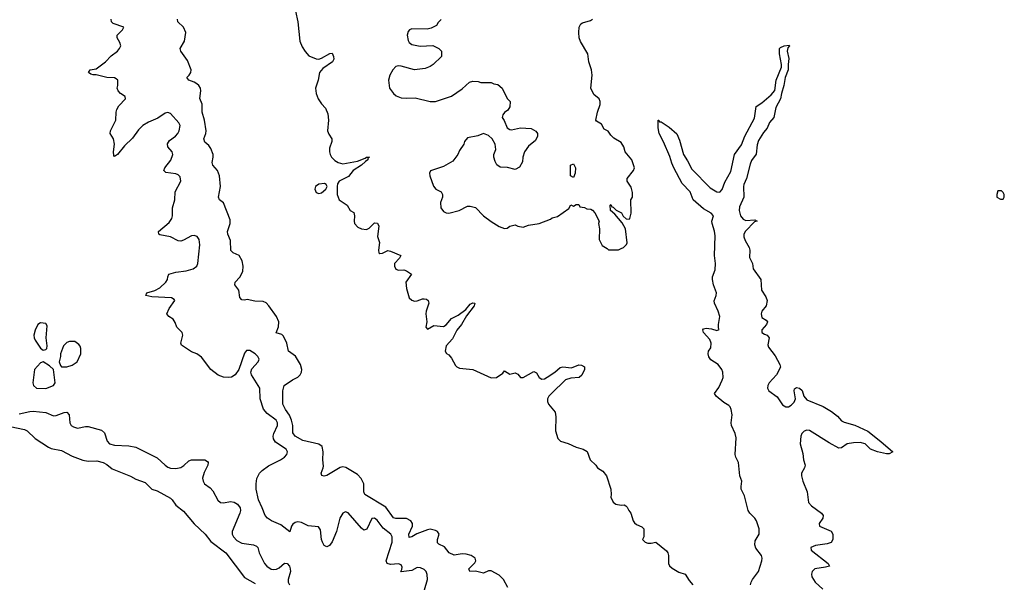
# Model space of a CAD drawing. Header units: inches. Extents: x 2221774 to 2440637, y 201306 to 357559.
# Tile 17 of 245: x 2240734 to 2248158, y 272868 to 277107. Entities that reach past the tile are written whole.
import ezdxf

# ---------------------------------------------------------------- set-up
doc = ezdxf.new("R2010")
doc.units = ezdxf.units.IN
doc.header["$MEASUREMENT"] = 0
doc.layers.add('C2247', color=7, linetype='Continuous')

msp = doc.modelspace()

# ---------------------------------------------------------------- linework, layer by layer
at = {"layer": 'C2247', "color": 5}
for points, elevation in [([(2242813.4, 277170), (2242830, 277091), (2242845.3, 276945.3), (2242862.7, 276902.7), (2242885.9, 276865.9), (2242914.5, 276834.5), (2242970, 276811.7), (2242990, 276810.3), (2243010, 276817.4), (2243072.7, 276852.7), (2243090, 276854), (2243099.3, 276830), (2243101.6, 276810), (2243092.4, 276790), (2243020.7, 276739.3), (2242994.4, 276710), (2242984, 276650), (2242963.6, 276590), (2242969.2, 276550), (2242983.2, 276510), (2243010, 276471.8), (2243040.5, 276440.5), (2243057.3, 276397.3), (2243061.3, 276350), (2243055.4, 276270), (2243065, 276245), (2243087.6, 276210), (2243086.5, 276190), (2243070, 276138), (2243069.3, 276110), (2243074.9, 276090), (2243085.8, 276070), (2243110, 276044.9), (2243134.8, 276030), (2243170, 276020.9), (2243279.8, 276040.2), (2243337.7, 276062.3), (2243350, 276071.7), (2243370.6, 276070), (2243359.6, 276060.4), (2243358, 276050), (2243340.4, 276039.6), (2243310, 276009.7), (2243248.6, 275971.4), (2243214, 275926), (2243142, 275890), (2243130.6, 275870), (2243127.7, 275850), (2243128.8, 275790), (2243141.6, 275750), (2243202.8, 275710), (2243224.7, 275670), (2243253.2, 275653.2), (2243258, 275630), (2243254.9, 275590), (2243258, 275570), (2243283.9, 275543.9), (2243310.4, 275530.4), (2243350, 275526.7), (2243370, 275534.9), (2243410, 275577.3), (2243432.8, 275572.8), (2243441.6, 275550), (2243433, 275473), (2243447.1, 275427.1), (2243438.8, 275370), (2243441, 275350), (2243450, 275344.9), (2243470, 275348.2), (2243510, 275368), (2243530, 275363.8), (2243606.8, 275330), (2243598, 275310), (2243559.3, 275270), (2243559.1, 275250), (2243570, 275226.8), (2243590, 275219.1), (2243630, 275221.3), (2243650, 275215.8), (2243687.3, 275190), (2243645.8, 275130), (2243650, 275081), (2243670, 275010.7), (2243690, 274992.7), (2243710, 274987.2), (2243730, 274988.5), (2243770, 275003.8), (2243784.9, 275004.9), (2243800.5, 275000.5), (2243813.4, 274990), (2243817.6, 274970), (2243798.6, 274910), (2243796.9, 274890), (2243804.4, 274830), (2243796.3, 274790), (2243810, 274774), (2243856.2, 274803.8), (2243930, 274796.1), (2243950, 274807.9), (2243990, 274855.5), (2244040, 274880), (2244097.7, 274922.3), (2244130, 274963.1), (2244150, 274972.3), (2244164.7, 274970), (2244160.3, 274950), (2244103.6, 274876.4), (2244065.4, 274810), (2244030, 274767.1), (2243997.4, 274702.6), (2243950.4, 274650), (2243942, 274610), (2243951, 274591), (2243970, 274581), (2243990, 274556), (2244020.7, 274500.7), (2244030.4, 274490.4), (2244050, 274481.6), (2244150.6, 274470.6), (2244290, 274407.3), (2244330, 274410.7), (2244376.9, 274443.1), (2244390, 274461), (2244430, 274436), (2244470, 274446.8), (2244490, 274436), (2244510, 274411.3), (2244530, 274411.3), (2244610, 274457.3), (2244630, 274446), (2244650, 274411), (2244670, 274399.1), (2244690, 274401.6), (2244710, 274412.7), (2244769.5, 274450), (2244810, 274486), (2244830, 274490.4), (2244895.6, 274484.4), (2244950, 274505.5), (2244970, 274503), (2244992.5, 274492.5), (2244992.7, 274470), (2244971.5, 274428.5), (2244953.4, 274410), (2244890, 274406), (2244850, 274393.6), (2244743.8, 274290), (2244724.9, 274270), (2244714, 274250), (2244714, 274230), (2244721, 274210), (2244770.7, 274150), (2244775.5, 274115.5), (2244773.4, 274010), (2244790.5, 273950.5), (2244810.6, 273930.6), (2244870, 273913), (2244930, 273884.9), (2244982, 273870), (2245013.4, 273853.4), (2245036, 273790), (2245078, 273750), (2245090.9, 273730.9), (2245130, 273706), (2245158.8, 273670), (2245190.7, 273570.7), (2245194, 273530), (2245190.7, 273510), (2245210, 273471), (2245230, 273456.3), (2245270, 273448.2), (2245290.5, 273450.5), (2245304.9, 273444.9), (2245314.9, 273434.9), (2245326.8, 273410), (2245342.8, 273390), (2245360.7, 273330), (2245370, 273316), (2245384.4, 273304.4), (2245426, 273286), (2245440.7, 273270), (2245438.8, 273210), (2245431, 273190), (2245439.8, 273179.8), (2245450.6, 273170.6), (2245470, 273164), (2245496.5, 273163.5), (2245530, 273171), (2245610, 273104.7), (2245621, 273090), (2245626, 273070), (2245624.9, 273010), (2245632.7, 272992.7), (2245654.2, 272974.2), (2245705.1, 272945.1), (2245750.6, 272930), (2245780.9, 272880.9), (2245810.7, 272850)], 40), ([(2243787.4, 272810), (2243808.5, 272890), (2243807.3, 272927.3), (2243799.7, 272950), (2243783.8, 272963.8), (2243756.8, 272976.8), (2243730, 272979.8), (2243690, 272957.4), (2243610, 272946), (2243607, 272950), (2243616.2, 272963.8), (2243616.9, 272983.1), (2243610, 272998.7), (2243590, 273008.3), (2243530, 273002.9), (2243504.2, 273010), (2243496.8, 273030), (2243541.2, 273170), (2243541.5, 273210), (2243531.1, 273230), (2243475.5, 273275.5), (2243430, 273335.1), (2243410, 273351.3), (2243390, 273349.3), (2243351.4, 273268.6), (2243330, 273261.6), (2243310, 273276.9), (2243210, 273391.1), (2243190, 273398.3), (2243171.3, 273388.7), (2243148.5, 273351.5), (2243121.8, 273250), (2243090, 273172.7), (2243070, 273144.5), (2243050, 273136), (2243030, 273145.2), (2243016, 273170), (2243009.6, 273190), (2243003.2, 273263.2), (2242986, 273286), (2242910, 273293.3), (2242858.6, 273318.6), (2242830, 273324.7), (2242810, 273319.7), (2242794.1, 273305.9), (2242783.1, 273290), (2242770, 273248.7), (2242701.7, 273301.7), (2242632, 273330), (2242601.6, 273350), (2242584.2, 273370), (2242562.6, 273430), (2242533.7, 273490), (2242516.9, 273570), (2242515.8, 273610), (2242521.3, 273650), (2242542.4, 273690), (2242561.3, 273710), (2242610, 273744.4), (2242699.6, 273790), (2242729.7, 273810), (2242748.2, 273830), (2242754, 273850), (2242742.6, 273870), (2242663.4, 273923.4), (2242648.2, 273948.2), (2242645.8, 273970), (2242649.8, 273990), (2242677.4, 274050), (2242677.8, 274070), (2242667.3, 274090), (2242599.2, 274139.2), (2242571.4, 274171.4), (2242546, 274250), (2242545, 274330), (2242481.5, 274430), (2242477.6, 274450), (2242483.9, 274476.1), (2242533, 274530), (2242537.6, 274542.4), (2242539.7, 274550), (2242529.7, 274570), (2242510, 274589.7), (2242470, 274613.3), (2242444.4, 274615.6), (2242430, 274595.3), (2242387, 274470), (2242358.4, 274430), (2242330, 274413.7), (2242310, 274409.8), (2242270, 274412.9), (2242230, 274428.9), (2242176.3, 274470), (2242104, 274564), (2242068.3, 274588.3), (2242030, 274604.2), (2241954.8, 274654.8), (2241949.5, 274670), (2241964.2, 274730), (2241959.5, 274750), (2241918.4, 274790), (2241906.3, 274826.3), (2241890, 274849.3), (2241858, 274870), (2241844.5, 274890), (2241860.7, 274930), (2241902.7, 274990), (2241898, 274998), (2241878, 275010), (2241730, 275019.2), (2241685.1, 275030), (2241693.2, 275050), (2241752.3, 275067.7), (2241790, 275086), (2241834.7, 275130), (2241847.8, 275150), (2241849.7, 275170.3), (2241858, 275190), (2241910, 275205.8), (2241990, 275214.3), (2242041.2, 275230), (2242069.5, 275250), (2242077.7, 275270), (2242091.1, 275410), (2242087.6, 275450), (2242072.9, 275472.9), (2242050, 275480.5), (2242030, 275478.3), (2241970, 275444.7), (2241950, 275438), (2241930, 275439.7), (2241869.8, 275469.8), (2241790, 275485.1), (2241782.4, 275490), (2241781.7, 275510), (2241860.2, 275579.8), (2241880.4, 275610), (2241885.4, 275630), (2241887.3, 275690), (2241903.9, 275750), (2241906.6, 275810), (2241949.7, 275890), (2241942.8, 275922.8), (2241930, 275938.4), (2241910, 275946.6), (2241836.6, 275956.6), (2241820.9, 275970), (2241827.8, 275990), (2241872.8, 276047.2), (2241887.7, 276090), (2241883.5, 276110), (2241851.1, 276150), (2241849, 276171), (2241863.3, 276196.7), (2241907.6, 276230), (2241925.6, 276250), (2241935.6, 276270), (2241942.7, 276310), (2241934, 276330), (2241870, 276399.3), (2241850, 276407.3), (2241830, 276402.4), (2241776.2, 276363.8), (2241705.1, 276334.9), (2241662, 276310), (2241630, 276278), (2241585, 276215), (2241523.4, 276156.6), (2241470.2, 276090), (2241450, 276077), (2241442.8, 276082.8), (2241441.5, 276110), (2241448.6, 276170), (2241440.5, 276210), (2241416, 276250), (2241418, 276270), (2241459.6, 276350), (2241460.7, 276410), (2241465.1, 276430), (2241482.5, 276457.5), (2241532.7, 276510), (2241529.3, 276529.3), (2241494, 276550), (2241477.2, 276570), (2241469.2, 276590), (2241475.1, 276610), (2241474, 276650), (2241462.4, 276662.4), (2241450, 276669.5), (2241390, 276670.9), (2241310, 276692), (2241287.5, 276692.5), (2241270, 276696.9), (2241252, 276710), (2241265.2, 276730), (2241310, 276737.6), (2241380.7, 276790), (2241424.8, 276835.2), (2241471.8, 276870), (2241487.3, 276890), (2241495.6, 276910), (2241490, 276935.3), (2241469.2, 276970), (2241469.2, 276990), (2241508.7, 277030), (2241518, 277050), (2241438.8, 277078.8), (2241425.6, 277090), (2241423, 277110)], 60), ([(2244415.2, 272830), (2244380.6, 272890), (2244350, 272922.9), (2244290, 272954.6), (2244270, 272954.3), (2244230, 272936.5), (2244170, 272951.7), (2244129, 272950), (2244121.4, 272970), (2244164.9, 273015.1), (2244173, 273030), (2244167.6, 273050), (2244137.1, 273070), (2244100.5, 273080.5), (2244070, 273083.4), (2244010, 273073.6), (2243972.4, 273090), (2243935.8, 273135.8), (2243894.4, 273154.4), (2243884.6, 273164.6), (2243884.7, 273190), (2243897.3, 273230), (2243884.7, 273250), (2243870, 273258.1), (2243830, 273267.3), (2243810, 273264.2), (2243727.4, 273232.6), (2243690, 273210.8), (2243670, 273206.6), (2243666.8, 273230), (2243694.5, 273290), (2243695, 273310), (2243682.4, 273330), (2243650, 273349), (2243570, 273347.8), (2243553.3, 273353.3), (2243494, 273434), (2243335.1, 273530), (2243328, 273550), (2243328.5, 273610), (2243309.8, 273649.8), (2243279.8, 273679.8), (2243193, 273733), (2243170, 273738.7), (2243150, 273733.7), (2243050, 273672.6), (2243028.6, 273668.6), (2243012.3, 273672.3), (2243008.2, 273690), (2243023, 273730), (2243023.6, 273743.6), (2243019.6, 273790), (2243023, 273850), (2243015.6, 273890), (2242989.8, 273909.8), (2242870, 273935.7), (2242809.8, 273970), (2242792.9, 273992.9), (2242793.6, 274050), (2242784.5, 274090), (2242767.8, 274127.8), (2242738, 274170), (2242719.1, 274210), (2242719.2, 274310), (2242726.9, 274350), (2242790, 274392.4), (2242830, 274412.4), (2242848.6, 274430), (2242857.8, 274450), (2242860.2, 274470), (2242850.5, 274510), (2242812.3, 274572.3), (2242760.8, 274610), (2242747.9, 274670), (2242722.2, 274722.2), (2242710, 274735.1), (2242667.2, 274747.2), (2242686.3, 274793.7), (2242687.4, 274830), (2242670.8, 274870.8), (2242611.9, 274951.9), (2242592.3, 274972.3), (2242570, 274983.9), (2242506.2, 274986.2), (2242450, 274998.7), (2242430, 274993.6), (2242410, 274996), (2242394.5, 275014.5), (2242387.3, 275070), (2242357, 275110), (2242358.7, 275130), (2242393.6, 275166.4), (2242416.8, 275210), (2242418.5, 275250), (2242410.7, 275290), (2242389.8, 275329.8), (2242344.5, 275350), (2242327.1, 275367.1), (2242323.5, 275443.5), (2242303.7, 275490), (2242302, 275510), (2242321.7, 275570), (2242320.1, 275600.1), (2242270, 275728), (2242241.2, 275750), (2242232.3, 275770), (2242247.6, 275850), (2242240.7, 275930), (2242226.6, 275970), (2242189.7, 276009.7), (2242186.3, 276030), (2242193.6, 276070), (2242191.6, 276090), (2242176.2, 276136.2), (2242160.1, 276160.1), (2242130, 276184.5), (2242122, 276210), (2242136.9, 276250), (2242139.2, 276270), (2242126.5, 276350), (2242109.8, 276410), (2242109.7, 276470), (2242093, 276513), (2242098.7, 276570), (2242096, 276590), (2242085.4, 276610), (2242070, 276623.5), (2242050, 276636), (2242008.7, 276650), (2241995.1, 276670), (2242012.3, 276687.8), (2242024.2, 276710), (2242026, 276730), (2241998.2, 276798.2), (2241949, 276870), (2241942.7, 276890), (2241976, 276944), (2241987.6, 277010), (2241969.7, 277049.7), (2241925.2, 277090), (2241922.7, 277110)], 40), ([(2243911.6, 277108.4), (2243890, 277086), (2243876.9, 277063.1), (2243836.9, 277043.1), (2243805.4, 277034.6), (2243690, 277037.2), (2243672, 277030), (2243662, 277018), (2243654.8, 276990), (2243662, 276950), (2243670, 276936), (2243690, 276918.8), (2243753.6, 276906.4), (2243850, 276912), (2243894, 276890), (2243914, 276870), (2243914, 276830), (2243852, 276770), (2243830, 276755.3), (2243790, 276739), (2243710, 276729.2), (2243610, 276756), (2243590, 276759.3), (2243570, 276753.2), (2243546.8, 276730), (2243524, 276690), (2243514.8, 276650), (2243522.8, 276590), (2243551.3, 276550), (2243573.7, 276533.7), (2243610, 276518.8), (2243650, 276514.8), (2243716.8, 276516.8), (2243830, 276490.8), (2243869.1, 276490.9), (2243990, 276531.3), (2244070, 276584.7), (2244124.7, 276635.3), (2244150, 276644.7), (2244190, 276642), (2244210, 276634), (2244290, 276634), (2244310, 276624.7), (2244339.6, 276619.6), (2244372, 276590), (2244410, 276514), (2244432, 276490), (2244430.7, 276449.3), (2244414.8, 276425.2), (2244390, 276408), (2244378, 276390), (2244372, 276370), (2244387.1, 276347.1), (2244410, 276291.3), (2244430, 276278.8), (2244442, 276278), (2244510, 276291.3), (2244590, 276286), (2244626.4, 276266.4), (2244638, 276250), (2244638, 276230), (2244623.5, 276196.5), (2244570, 276154), (2244540.7, 276110), (2244526.8, 276070), (2244524.7, 276035.3), (2244503.6, 275996.4), (2244470, 275978), (2244412.9, 275992.9), (2244356.5, 275996.5), (2244332.3, 276012.3), (2244318.4, 276038.4), (2244309.4, 276070), (2244309.3, 276090), (2244323.7, 276130), (2244318, 276170), (2244296, 276210), (2244270, 276235.1), (2244230, 276248.7), (2244187.3, 276232.7), (2244110, 276216), (2244087.3, 276190), (2244082.8, 276170), (2244050, 276122), (2244037.3, 276090), (2243999.9, 276040.1), (2243930, 276000.9), (2243831, 275969), (2243824.7, 275950), (2243826, 275930), (2243853.7, 275853.7), (2243870.7, 275830.7), (2243911.3, 275810), (2243922.8, 275790), (2243920.7, 275770), (2243906, 275730), (2243908.1, 275688.1), (2243930, 275662.8), (2243950, 275650.8), (2243970, 275648), (2244048, 275670), (2244110, 275701), (2244130, 275701), (2244170, 275691), (2244232, 275630), (2244290, 275586), (2244348.1, 275548.1), (2244390, 275534.8), (2244410, 275536), (2244430, 275551.3), (2244460.2, 275559.8), (2244470, 275561), (2244490.7, 275550.7), (2244530, 275542.8), (2244570, 275558.8), (2244650, 275570.8), (2244735.1, 275604.9), (2244750, 275614.8), (2244790, 275624.7), (2244875.3, 275684.7), (2244890, 275712), (2244910, 275702), (2244930, 275714), (2244950, 275714), (2244958, 275698), (2244991.6, 275691.6), (2245010, 275682), (2245039.6, 275679.6), (2245052.7, 275672.7), (2245071.6, 275651.6), (2245102, 275590), (2245098, 275570), (2245104.7, 275530), (2245102, 275450), (2245125.4, 275405.4), (2245163.6, 275383.6), (2245172.7, 275372.7), (2245250, 275372), (2245270, 275382), (2245286, 275390), (2245310, 275414), (2245314.6, 275425.4), (2245301.2, 275530), (2245276.5, 275576.5), (2245220.4, 275640.4), (2245188, 275670), (2245186, 275710), (2245190, 275714), (2245198, 275698), (2245210, 275694), (2245231.1, 275671.1), (2245270.7, 275650.7), (2245285.4, 275625.4), (2245306, 275606), (2245330, 275604.7), (2245335.3, 275610), (2245345.2, 275650), (2245342, 275750), (2245355.3, 275770), (2245354.6, 275805.4), (2245344.7, 275844.7), (2245315.3, 275890), (2245315.3, 275910), (2245362, 275970), (2245368.4, 275991.6), (2245348.7, 276050), (2245299, 276110), (2245289.2, 276150), (2245270, 276182), (2245213.6, 276213.6), (2245190, 276238), (2245170, 276268), (2245142, 276282), (2245120.2, 276320.2), (2245082, 276342), (2245078, 276350), (2245089.5, 276410), (2245111.3, 276468.7), (2245111.2, 276490), (2245102, 276510), (2245063.9, 276543.9), (2245040.5, 276590), (2245051.2, 276690), (2245044.7, 276730), (2245026.3, 276790), (2245017.3, 276850), (2244962.4, 276942.4), (2244953.6, 276970), (2244949.7, 277010), (2244952.8, 277050), (2244965.1, 277074.9), (2244976.6, 277083.4), (2245038.6, 277101.4), (2245054, 277110)], 60), ([(2246245.1, 272850), (2246248.4, 272870), (2246259.3, 272890), (2246305.8, 272950), (2246330.5, 273030), (2246332.2, 273050), (2246327.6, 273070), (2246285.6, 273125.6), (2246276.4, 273150), (2246280.5, 273179.5), (2246308.4, 273230), (2246309.2, 273270), (2246290, 273331.2), (2246277.8, 273350), (2246239.2, 273390), (2246227.6, 273410), (2246200.2, 273520.2), (2246175.1, 273570), (2246172.8, 273590), (2246179.6, 273630), (2246164.2, 273670), (2246152.6, 273770), (2246133.3, 273810), (2246128.7, 273830), (2246137.3, 273957.3), (2246129.1, 273989.1), (2246101.5, 274050), (2246099.2, 274070), (2246106.6, 274130), (2246097.7, 274170), (2246089.8, 274189.8), (2246079.8, 274199.8), (2246042.5, 274222.5), (2245984.2, 274270), (2245974, 274290), (2246004.3, 274335.7), (2246030.6, 274390), (2246037.7, 274410), (2246034.7, 274450), (2246027.4, 274470), (2245999.5, 274510), (2245945, 274545), (2245930, 274567.8), (2245925.8, 274590), (2245928.4, 274610), (2245946.3, 274633.7), (2245948.5, 274670), (2245937.9, 274697.9), (2245889.7, 274750), (2245883.6, 274770), (2245890, 274776.4), (2245910, 274782.6), (2245950, 274778.7), (2245990, 274765.5), (2246008.4, 274771.6), (2246003.2, 274783.2), (2246002.4, 274810), (2246012.1, 274870), (2245999.6, 274910), (2245972.2, 274970), (2245970.7, 274989.3), (2245985.7, 275030), (2245987.7, 275050), (2245964.3, 275110), (2245956.5, 275150), (2245957.2, 275170), (2245976.6, 275223.3), (2245980.2, 275270), (2245973, 275330), (2245978.7, 275478.7), (2245973.8, 275513.8), (2245954.2, 275570), (2245953.7, 275590), (2245965.1, 275630), (2245947, 275650), (2245890, 275681.2), (2245811, 275750), (2245790.5, 275810.5), (2245730, 275872.8), (2245666.2, 275990), (2245650, 276026.6), (2245636.5, 276076.5), (2245587.7, 276187.7), (2245554.5, 276250), (2245547, 276293), (2245548, 276350), (2245552, 276350), (2245558, 276338), (2245570, 276338), (2245630, 276298), (2245690, 276246.8), (2245710, 276198.8), (2245739.7, 276090), (2245770, 276043.8), (2245800.8, 275980.8), (2245939.4, 275839.4), (2245990, 275809), (2246012.5, 275807.5), (2246030, 275827.7), (2246050, 275882), (2246096.4, 275963.6), (2246123.4, 276090), (2246177.2, 276162.9), (2246201.1, 276230), (2246274.3, 276365.7), (2246288.2, 276451.8), (2246330, 276480.4), (2246400.3, 276539.7), (2246426.7, 276573.3), (2246438.5, 276650), (2246476.9, 276750), (2246477.6, 276770), (2246462.6, 276850), (2246463.7, 276890), (2246470, 276897.3), (2246498, 276910), (2246536, 276916), (2246538, 276910), (2246525.4, 276894.6), (2246521, 276870), (2246533.7, 276813.7), (2246527.3, 276770), (2246528, 276730), (2246505.5, 276670), (2246496.3, 276610), (2246477.1, 276550), (2246470.4, 276510), (2246434.8, 276445.2), (2246420.9, 276370), (2246388.2, 276331.8), (2246370.2, 276289.8), (2246342.5, 276257.5), (2246303.8, 276196.2), (2246295.1, 276165), (2246286.5, 276093.5), (2246252.9, 276047.1), (2246240.5, 276019.5), (2246214, 275910), (2246194.8, 275865.2), (2246190.9, 275849.1), (2246194.5, 275770), (2246162.5, 275697.5), (2246158.2, 275670), (2246170.1, 275630.1), (2246190, 275604.2), (2246210, 275594.9), (2246278, 275598), (2246294, 275590), (2246275.6, 275584.4), (2246207.1, 275512.9), (2246194.8, 275490), (2246193.5, 275470), (2246203.1, 275443.1), (2246233.4, 275390), (2246239.1, 275370), (2246235.8, 275315.8), (2246259.1, 275270), (2246264.9, 275230), (2246321.3, 275150), (2246328, 275070), (2246359.6, 275019.6), (2246370.3, 274990.3), (2246362.6, 274950), (2246330, 274911.6), (2246324.7, 274890), (2246330, 274863.8), (2246362.4, 274842.4), (2246373, 274830), (2246366, 274810), (2246330.7, 274770), (2246328.5, 274750), (2246350, 274736.3), (2246370.3, 274730.4), (2246384, 274710), (2246375.9, 274655.9), (2246379.3, 274639.3), (2246430, 274574), (2246465.5, 274510), (2246470.8, 274490), (2246440.3, 274430), (2246385.3, 274370), (2246374, 274350), (2246373.4, 274330), (2246382.6, 274310), (2246445.5, 274265.4), (2246485.3, 274205.3), (2246510, 274188.8), (2246530, 274190.3), (2246550, 274201.7), (2246573.8, 274226.2), (2246584.4, 274250), (2246573.6, 274310), (2246575.1, 274324.9), (2246590, 274334.4), (2246614, 274330), (2246633.2, 274313.2), (2246647.2, 274270), (2246670, 274242.6), (2246792.9, 274192.9), (2246854.1, 274154.1), (2246899.1, 274119.1), (2246930, 274085), (2246950, 274073.4), (2247032.1, 274052.1), (2247130, 274007.2), (2247227.2, 273930), (2247316.3, 273850), (2247290, 273836.3), (2247270, 273835.8), (2247201.2, 273850), (2247150, 273871.1), (2247110, 273910.8), (2247070, 273922.3), (2247020.6, 273919.4), (2246974, 273910), (2246930, 273881.6), (2246910, 273879.7), (2246837.6, 273917.6), (2246690, 274011.2), (2246670, 274013.1), (2246650, 274007.6), (2246632.4, 273990), (2246624.9, 273970), (2246619.1, 273910), (2246638, 273838), (2246643.1, 273790), (2246655.6, 273750), (2246651.3, 273730), (2246629.2, 273690), (2246627.8, 273670), (2246638.4, 273630), (2246672.2, 273550), (2246681.3, 273470), (2246703.2, 273443.2), (2246778.9, 273390), (2246791.5, 273370), (2246788.5, 273350), (2246762.4, 273310), (2246763.8, 273290), (2246852.8, 273252.8), (2246864.6, 273230), (2246866, 273190), (2246853.4, 273166.6), (2246823, 273157), (2246734.6, 273145.4), (2246698.4, 273130), (2246702, 273110), (2246830.4, 273010), (2246838.8, 272990), (2246810, 272980.8), (2246730, 272969.7), (2246708.3, 272950), (2246704.1, 272930), (2246707.7, 272910), (2246731.2, 272870), (2246790, 272816.2)], 40), ([(2240730, 274137.3), (2240810, 274155.1), (2240836.5, 274156.5), (2240930, 274148.2), (2240990, 274121.7), (2241010, 274125), (2241070, 274147.7), (2241090, 274149), (2241106.9, 274130), (2241111.1, 274070), (2241122.3, 274050), (2241138.5, 274038.5), (2241170, 274029.2), (2241230, 274042.4), (2241250, 274041.5), (2241350, 274014.9), (2241373.6, 273993.6), (2241392.2, 273932.2), (2241411.2, 273911.2), (2241450, 273900.2), (2241557.3, 273897.3), (2241610, 273886.9), (2241770, 273805.5), (2241830, 273750.3), (2241850, 273736.1), (2241870, 273729.1), (2241910, 273725.5), (2241950, 273733.1), (2241972.2, 273747.8), (2242010, 273784.2), (2242030, 273791.5), (2242130, 273790.3), (2242150, 273778.8), (2242154.9, 273770), (2242152.2, 273750), (2242124.2, 273695.8), (2242112.7, 273652.7), (2242117.1, 273630), (2242128, 273610), (2242170, 273579.1), (2242190, 273557.3), (2242227.5, 273487.5), (2242248.1, 273468.1), (2242270, 273466.5), (2242324.2, 273475.8), (2242350, 273471.2), (2242375.7, 273455.7), (2242395.2, 273430), (2242398.5, 273410), (2242394.8, 273390), (2242334.8, 273250), (2242335.9, 273230), (2242344.8, 273210), (2242370, 273183.7), (2242410, 273161.6), (2242496, 273150), (2242519.5, 273139.5), (2242529.2, 273129.2), (2242540.7, 273090), (2242580.7, 273010), (2242596.5, 272990), (2242630, 272967.7), (2242650, 272963.8), (2242670, 272966), (2242690, 272976.1), (2242730, 273011.7), (2242750.2, 273010.2), (2242767.4, 272990), (2242774.2, 272970), (2242775.6, 272950), (2242758.9, 272890), (2242758.8, 272870), (2242769.1, 272850)], 60), ([(2240662, 274042), (2240770, 274018.6), (2240790, 274008.9), (2240850.7, 273950.7), (2240950, 273885.7), (2240970, 273876.5), (2241050, 273860.3), (2241130, 273818.9), (2241210, 273787.2), (2241250, 273779.5), (2241316.1, 273783.9), (2241364, 273770), (2241390, 273756.4), (2241430, 273723.8), (2241568.8, 273668.8), (2241610, 273645.8), (2241679.2, 273619.2), (2241730, 273570.4), (2241770, 273556), (2241870, 273501.6), (2241883, 273490), (2241910.3, 273450.3), (2241970, 273403.6), (2242049.4, 273309.4), (2242133.4, 273230), (2242175.6, 273175.6), (2242288.5, 273090), (2242430, 272904.9), (2242510, 272859.6)], 40)]:
    msp.add_lwpolyline(points, dxfattribs=dict(at, elevation=elevation))
for points, elevation in [([(2244910, 275918), (2244886, 275930), (2244886, 276010), (2244910, 276022), (2244924.7, 275990), (2244922, 275950)], 60), ([(2243032.6, 275872.6), (2242990, 275867.8), (2242964.9, 275850), (2242958.9, 275830), (2242970, 275804.9), (2242990, 275797), (2243010, 275802), (2243042, 275830), (2243052.3, 275850), (2243044.8, 275864.8)], 40), ([(2248110, 275818), (2248102, 275790), (2248102, 275770), (2248130, 275754), (2248150, 275754), (2248158, 275770), (2248158, 275790), (2248150, 275806), (2248136.4, 275816.4)], 60), ([(2240890, 274824), (2240871.3, 274810), (2240850, 274768), (2240840.5, 274730), (2240843, 274710), (2240850, 274691.3), (2240890, 274631.3), (2240910, 274618), (2240930, 274622), (2240938, 274630), (2240942, 274650), (2240934, 274710), (2240940.4, 274800.4), (2240930, 274818)], 80), ([(2241150, 274682), (2241110, 274682), (2241090, 274675.3), (2241064.7, 274650), (2241042, 274590), (2241042, 274570), (2241032, 274530), (2241041, 274501), (2241050, 274492), (2241090, 274491.3), (2241130, 274504.7), (2241168, 274530), (2241195.3, 274590), (2241195.3, 274630), (2241190, 274646), (2241180.4, 274660.4)], 80), ([(2240910, 274529), (2240890, 274521.2), (2240846.4, 274470), (2240834, 274370), (2240837.1, 274350), (2240861, 274330), (2240930, 274328.9), (2240988.7, 274350), (2241002, 274370), (2240988.7, 274470), (2240958.6, 274498.6)], 80)]:
    msp.add_lwpolyline(points, close=True, dxfattribs=dict(at, elevation=elevation))

doc.saveas('drawing.dxf')
